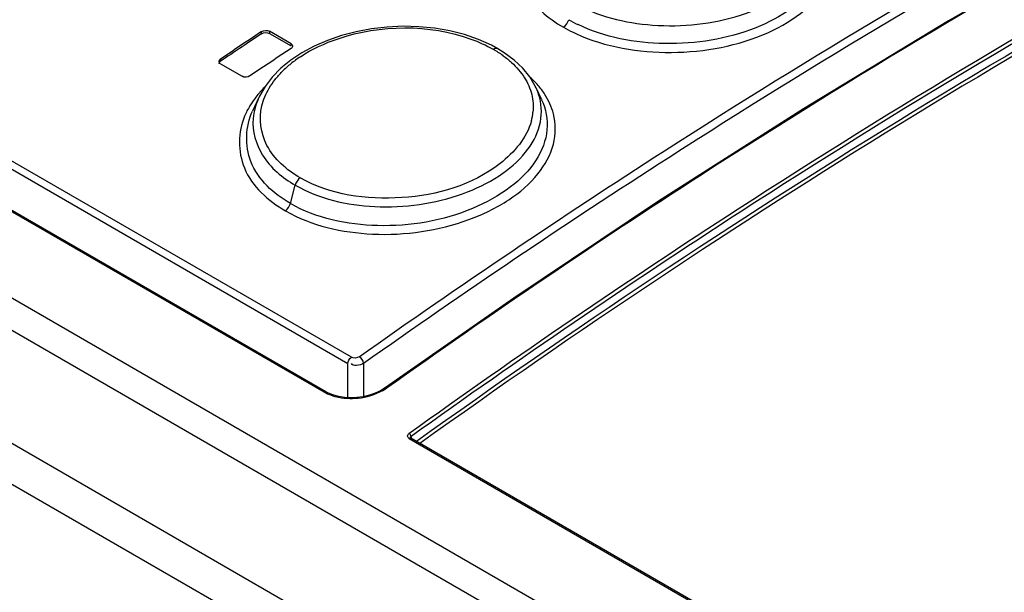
# Model space of a CAD drawing. Header units: inches. Extents: x 0 to 82.7, y 0 to 58.5.
# Tile 36 of 67: x 72.406 to 73.106, y 19.26 to 19.666. Entities that reach past the tile are written whole.
import ezdxf

# ---------------------------------------------------------------- set-up
doc = ezdxf.new("R2010")
doc.units = ezdxf.units.IN
doc.header["$LTSCALE"] = 4.547244
doc.header["$MEASUREMENT"] = 0
doc.layers.get('0').update_dxf_attribs({"linetype": 'CONTINUOUS'})

msp = doc.modelspace()

# ---------------------------------------------------------------- linework, layer by layer
at = {"color": 7, "linetype": 'CONTINUOUS'}
for p, q in [((75.52402, 17.66523), (69.94895, 20.88393)), ((75.4936, 17.65992), (69.9303, 20.87182)), ((69.86097, 20.8318), (75.417, 17.62409)), ((75.40328, 17.60281), (69.84725, 20.81051)), ((72.63954, 19.42191), (70.86759, 20.44492)), ((72.64202, 19.42653), (70.87007, 20.44954)), ((70.81915, 20.44313), (72.6227, 19.40187)), ((72.62385, 19.40208), (70.8203, 20.44334)), ((72.5783, 19.6562), (72.56855, 19.64974)), ((72.5783, 19.6562), (72.5783, 19.65781)), ((72.58387, 19.65805), (72.58387, 19.65643)), ((72.59918, 19.64921), (72.58387, 19.65805)), ((72.58387, 19.65643), (72.59918, 19.64759)), ((72.73232, 19.65224), (72.72243, 19.65564)), ((72.59918, 19.64759), (72.59918, 19.64921)), ((72.54907, 19.63835), (72.55881, 19.64486)), ((72.58943, 19.6393), (72.58618, 19.63714)), ((72.59918, 19.64576), (72.58943, 19.6393)), ((72.60684, 19.64274), (72.59893, 19.63747)), ((72.75062, 19.64282), (72.74602, 19.64567)), ((72.75771, 19.63755), (72.75062, 19.64282)), ((72.54808, 19.63495), (72.54824, 19.63574)), ((72.54824, 19.63574), (72.54907, 19.63673)), ((72.55231, 19.63891), (72.54907, 19.63673)), ((72.54907, 19.63835), (72.54907, 19.63673)), ((72.54907, 19.63487), (72.56438, 19.62603)), ((72.57969, 19.63281), (72.56995, 19.62629)), ((72.58618, 19.63714), (72.57969, 19.63281)), ((72.59893, 19.63747), (72.59188, 19.63171)), ((72.76378, 19.6318), (72.75771, 19.63755)), ((72.58579, 19.6255), (72.58073, 19.61889)), ((72.59188, 19.63171), (72.58579, 19.6255)), ((72.76879, 19.62561), (72.76378, 19.6318)), ((72.7727, 19.61906), (72.76879, 19.62561)), ((72.77331, 19.6178), (72.7727, 19.61906)), ((72.77721, 19.60934), (72.77329, 19.61783)), ((72.57627, 19.61097), (72.57184, 19.60135)), ((72.59869, 19.53574), (72.60216, 19.54875)), ((72.75749, 19.46856), (72.66596, 19.40478)), ((72.63954, 19.39786), (72.63954, 19.42191)), ((72.65068, 19.42227), (72.65068, 19.39857)), ((72.62368, 19.40215), (72.62385, 19.40208)), ((72.68302, 19.36887), (75.50262, 17.74101)), ((72.68402, 19.36914), (72.68417, 19.36908)), ((75.50377, 17.74122), (72.68417, 19.36908)), ((72.68482, 19.36928), (72.68447, 19.37043))]:
    msp.add_line(p, q, dxfattribs=at)
for points in [[(73.47709, 19.88387), (73.37466, 19.83412), (73.27199, 19.78113), (73.16915, 19.72492), (73.06621, 19.66552), (72.96323, 19.60296), (72.8603, 19.53729), (72.75749, 19.46856)], [(72.72243, 19.65564), (72.71201, 19.65829), (72.70118, 19.66016), (72.69006, 19.66124), (72.6788, 19.66154), (72.66753, 19.66105), (72.65638, 19.65978), (72.64549, 19.65774), (72.63498, 19.655), (72.62496, 19.65155), (72.61554, 19.64745), (72.60684, 19.64274)], [(72.74602, 19.64567), (72.74155, 19.64809), (72.73232, 19.65224)], [(72.58073, 19.61889), (72.57675, 19.61197), (72.57629, 19.61101)], [(72.6227, 19.40187), (72.62293, 19.40201), (72.62315, 19.40211), (72.62337, 19.40216), (72.62358, 19.40216), (72.62368, 19.40215)], [(72.64601, 19.39792), (72.64151, 19.39774), (72.63708, 19.398), (72.63286, 19.3987), (72.62893, 19.39979), (72.62538, 19.40126), (72.62385, 19.40208)], [(72.66597, 19.40479), (72.66262, 19.40271), (72.6589, 19.40097)], [(72.66597, 19.40479), (72.66607, 19.40484), (72.66626, 19.40489), (72.66647, 19.40487), (72.66671, 19.4048), (72.66695, 19.40469)], [(72.6589, 19.40097), (72.65482, 19.39956), (72.65049, 19.39853), (72.64601, 19.39792)], [(72.68447, 19.37043), (72.68443, 19.37058), (72.68436, 19.37076), (72.68426, 19.37098), (72.68412, 19.37125), (72.68393, 19.37155), (72.6837, 19.37183), (72.68346, 19.37208), (72.68321, 19.37229), (72.68296, 19.37246)], [(72.68302, 19.36887), (72.68325, 19.36902), (72.68349, 19.36912), (72.68371, 19.36916), (72.68392, 19.36916), (72.68402, 19.36914)], [(72.68392, 19.36949), (72.68392, 19.36961), (72.68398, 19.36985), (72.68409, 19.37007), (72.68426, 19.37026), (72.68447, 19.37043)], [(72.68396, 19.36922), (72.68393, 19.36936), (72.68392, 19.36949)], [(72.68417, 19.36908), (72.68411, 19.36912), (72.68403, 19.36917), (72.68398, 19.36922), (72.68396, 19.36923)]]:
    msp.add_lwpolyline(points, dxfattribs=at)
for centre, radius, start, end in [((72.84593, 19.75338), 0.1067, 240.05053, 244.1861), ((72.8469, 19.75391), 0.10118, 240.05165, 244.28741), ((75.77222, 14.8298), 5.78885, 123.486271, 123.717862), ((72.84998, 19.76156), 0.11583, 244.14407, 245.27469), ((75.78055, 14.81592), 5.80368, 123.603403, 123.796092), ((72.6546, 19.56626), 0.08836, 123.49845, 128.98382), ((72.70326, 19.57652), 0.07928, 54.04661, 60.06633), ((72.6473, 19.57524), 0.07679, 128.96954, 135.0649), ((72.63615, 19.56272), 0.07872, 135.19172, 138.71108), ((72.6241, 19.57226), 0.06333, 145.81733, 148.90788), ((72.73237, 19.60445), 0.03885, 345.01082, 354.3823), ((72.64792, 19.43247), 0.03376, 303.10827, 305.33772), ((72.64177, 19.4456), 0.04833, 268.95213, 278.57543)]:
    msp.add_arc(centre, radius, start, end, dxfattribs=at)
for points, knots in [([(72.64759, 19.42689), (72.71881, 19.47724), (72.9963, 19.6646), (73.29078, 19.82753), (73.51678, 19.92871)], [0, 0, 0, 0, 0.260503, 1, 1, 1, 1]), ([(72.65068, 19.42227), (72.72185, 19.47259), (72.99915, 19.65981), (73.29341, 19.82263), (73.51925, 19.92373)], [0, 0, 0, 0, 0.260503, 1, 1, 1, 1]), ([(72.66744, 19.40493), (72.74107, 19.45733), (73.02769, 19.65186), (73.3325, 19.8204), (73.56657, 19.9242)], [0, 0, 0, 0, 0.260858, 1, 1, 1, 1]), ([(72.68296, 19.37246), (72.7596, 19.42742), (73.05761, 19.63092), (73.37542, 19.80639), (73.61965, 19.91325)], [0, 0, 0, 0, 0.261316, 1, 1, 1, 1]), ([(72.68447, 19.37043), (72.76109, 19.42537), (73.05901, 19.62882), (73.37674, 19.80421), (73.62089, 19.91107)], [0, 0, 0, 0, 0.261312, 1, 1, 1, 1]), ([(73.6209, 19.90481), (73.5423, 19.8704), (73.2175, 19.71651), (72.91065, 19.52596), (72.68833, 19.3667)], [0, 0, 0, 0, 0.238823, 1, 1, 1, 1]), ([(73.62213, 19.90262), (73.54363, 19.86827), (73.21927, 19.71456), (72.91279, 19.52433), (72.69074, 19.36533)], [0, 0, 0, 0, 0.238827, 1, 1, 1, 1]), ([(72.79964, 19.67843), (72.81655, 19.66866), (72.85739, 19.65882), (72.9081, 19.66409), (72.94384, 19.67938), (72.96345, 19.69457), (72.97483, 19.71335), (72.97493, 19.72721), (72.97332, 19.73324)], [0, 0, 0, 0, 0.274343, 0.568844, 0.701736, 0.816114, 0.912301, 1, 1, 1, 1]), ([(72.80153, 19.65635), (72.82246, 19.64671), (72.8699, 19.63892), (72.92699, 19.64942), (72.96356, 19.6708), (72.98107, 19.69058), (72.98661, 19.71417), (72.98098, 19.72861), (72.9769, 19.73475)], [0, 0, 0, 0, 0.289448, 0.584234, 0.710546, 0.816199, 0.907322, 1, 1, 1, 1]), ([(72.97518, 19.73053), (72.97796, 19.72452), (72.98065, 19.71046), (72.97217, 19.68957), (72.95401, 19.67232), (72.91862, 19.65396), (72.86559, 19.64558), (72.82198, 19.6536), (72.80301, 19.66275)], [0, 0, 0, 0, 0.089343, 0.182295, 0.291808, 0.420987, 0.715625, 1, 1, 1, 1]), ([(72.7612, 19.71893), (72.75843, 19.70871), (72.7623, 19.68296), (72.78164, 19.66729), (72.79266, 19.66092)], [0, 0, 0, 0, 0.45416, 1, 1, 1, 1]), ([(72.60583, 19.63994), (72.61407, 19.64541), (72.65183, 19.66284), (72.69738, 19.66323), (72.72696, 19.65252)], [0, 0, 0, 0, 0.23906, 1, 1, 1, 1]), ([(72.59918, 19.64921), (72.59948, 19.64903), (72.59999, 19.64854), (72.60016, 19.64785), (72.60016, 19.64752)], [0, 0, 0, 0, 0.516235, 1, 1, 1, 1]), ([(72.60016, 19.64752), (72.60016, 19.64719), (72.59998, 19.64648), (72.59948, 19.64596), (72.59918, 19.64576)], [0, 0, 0, 0, 0.478663, 1, 1, 1, 1]), ([(72.74282, 19.64523), (72.7434, 19.6456), (72.74428, 19.64627), (72.74586, 19.6461), (72.74602, 19.64566)], [0, 0, 0, 0, 0.598929, 1, 1, 1, 1]), ([(72.54808, 19.63656), (72.54808, 19.6369), (72.54826, 19.63761), (72.54876, 19.63814), (72.54907, 19.63835)], [0, 0, 0, 0, 0.479263, 1, 1, 1, 1]), ([(72.54907, 19.63487), (72.54877, 19.63505), (72.54825, 19.63555), (72.54808, 19.63624), (72.54808, 19.63656)], [0, 0, 0, 0, 0.51511, 1, 1, 1, 1]), ([(72.60569, 19.55394), (72.59616, 19.55945), (72.57941, 19.57351), (72.57621, 19.59595), (72.57847, 19.60512)], [0, 0, 0, 0, 0.538034, 1, 1, 1, 1]), ([(72.7772, 19.60934), (72.78022, 19.60282), (72.78304, 19.58745), (72.77397, 19.56463), (72.75465, 19.54547), (72.71742, 19.52517), (72.66241, 19.51569), (72.61715, 19.52509), (72.59869, 19.53574)], [0, 0, 0, 0, 0.092037, 0.188939, 0.30232, 0.434066, 0.726987, 1, 1, 1, 1]), ([(72.60216, 19.54875), (72.61902, 19.53901), (72.66021, 19.52972), (72.71097, 19.5368), (72.74652, 19.55375), (72.76606, 19.57023), (72.77729, 19.59007), (72.77743, 19.60451), (72.77579, 19.61085)], [0, 0, 0, 0, 0.269592, 0.560758, 0.69394, 0.810215, 0.909478, 1, 1, 1, 1]), ([(72.56617, 19.59774), (72.56138, 19.58646), (72.56124, 19.55659), (72.583, 19.53759), (72.59517, 19.53056)], [0, 0, 0, 0, 0.465732, 1, 1, 1, 1]), ([(72.59869, 19.53574), (72.58689, 19.54255), (72.56572, 19.56131), (72.56682, 19.59048), (72.57182, 19.60135)], [0, 0, 0, 0, 0.532407, 1, 1, 1, 1]), ([(72.59517, 19.53056), (72.61366, 19.51989), (72.65886, 19.5098), (72.7145, 19.51783), (72.75345, 19.53659), (72.77488, 19.55475), (72.7872, 19.57656), (72.78738, 19.59243), (72.78559, 19.59939)], [0, 0, 0, 0, 0.269182, 0.560182, 0.693486, 0.809957, 0.909404, 1, 1, 1, 1]), ([(72.57226, 19.59606), (72.57153, 19.58714), (72.57726, 19.56685), (72.59306, 19.554), (72.60216, 19.54875)], [0, 0, 0, 0, 0.460372, 1, 1, 1, 1]), ([(72.76989, 19.5944), (72.76666, 19.5823), (72.74024, 19.55203), (72.67863, 19.53473), (72.62692, 19.54169), (72.60569, 19.55394)], [0, 0, 0, 0, 0.203132, 0.602403, 1, 1, 1, 1]), ([(72.68302, 19.36887), (72.68244, 19.36921), (72.6816, 19.37063), (72.6824, 19.37205), (72.68296, 19.37246)], [0, 0, 0, 0, 0.489027, 1, 1, 1, 1])]:
    msp.add_open_spline(points, degree=3, knots=knots, dxfattribs=at)
for points in [[(72.79266, 19.66092), (72.79449, 19.66208), (72.79583, 19.66415), (72.79639, 19.66625)], [(72.5783, 19.65781), (72.57985, 19.65884), (72.58226, 19.65897), (72.58387, 19.65805)], [(72.5783, 19.6562), (72.57985, 19.65723), (72.58226, 19.65736), (72.58387, 19.65643)], [(72.72696, 19.65252), (72.73243, 19.65054), (72.73778, 19.64813), (72.74282, 19.64523)], [(72.74981, 19.6407), (72.75189, 19.63919), (72.75389, 19.63756), (72.75579, 19.63582)], [(72.75579, 19.63582), (72.75756, 19.6342), (72.75925, 19.63247), (72.76081, 19.63063)], [(72.56995, 19.62629), (72.5684, 19.62526), (72.56599, 19.6251), (72.56438, 19.62603)], [(72.58785, 19.62374), (72.58943, 19.62575), (72.59114, 19.62767), (72.59294, 19.62948)], [(72.76081, 19.63063), (72.7623, 19.62888), (72.76369, 19.62701), (72.76492, 19.62506)], [(72.77472, 19.61957), (72.77292, 19.62168), (72.77097, 19.62367), (72.76891, 19.62554)], [(72.58372, 19.61773), (72.58496, 19.61982), (72.58635, 19.62183), (72.58785, 19.62374)], [(72.76492, 19.62506), (72.76724, 19.6214), (72.76906, 19.61734), (72.77011, 19.61313)], [(72.77951, 19.61316), (72.77807, 19.6154), (72.77646, 19.61755), (72.77472, 19.61957)], [(72.577, 19.61466), (72.5751, 19.6125), (72.57333, 19.61023), (72.57171, 19.60785)], [(72.57847, 19.60512), (72.579, 19.60728), (72.57971, 19.6094), (72.58056, 19.61145)], [(72.58056, 19.61145), (72.58146, 19.61361), (72.58252, 19.61572), (72.58372, 19.61773)], [(72.77011, 19.61313), (72.77112, 19.60908), (72.77143, 19.6048), (72.77103, 19.60065)], [(72.77579, 19.61085), (72.77517, 19.61323), (72.77433, 19.61557), (72.7733, 19.61781)], [(72.78559, 19.59939), (72.78434, 19.60425), (72.78221, 19.60893), (72.77951, 19.61316)], [(72.56987, 19.60497), (72.56847, 19.60265), (72.56722, 19.60023), (72.56617, 19.59774)], [(72.57626, 19.61097), (72.57411, 19.6063), (72.57267, 19.60119), (72.57226, 19.59606)], [(72.60569, 19.55394), (72.60396, 19.55276), (72.6027, 19.55078), (72.60216, 19.54875)], [(72.59517, 19.53056), (72.59689, 19.53175), (72.59815, 19.53373), (72.59869, 19.53574)], [(72.63954, 19.42191), (72.63954, 19.42365), (72.64059, 19.42552), (72.64202, 19.42653)], [(72.64759, 19.42689), (72.64607, 19.42582), (72.64363, 19.4256), (72.64202, 19.42653)], [(72.65068, 19.42227), (72.65049, 19.42411), (72.64919, 19.42596), (72.64759, 19.42689)], [(72.65068, 19.42227), (72.64827, 19.42072), (72.64266, 19.41937), (72.6421, 19.42218)], [(72.6227, 19.40187), (72.62585, 19.40005), (72.62939, 19.39885), (72.63295, 19.39813)], [(72.64898, 19.39781), (72.65508, 19.39873), (72.66119, 19.40082), (72.66636, 19.40419)], [(72.63295, 19.39813), (72.63556, 19.3976), (72.63823, 19.39733), (72.64089, 19.39728)]]:
    msp.add_open_spline(points, degree=3, dxfattribs=at)

doc.saveas('drawing.dxf')
